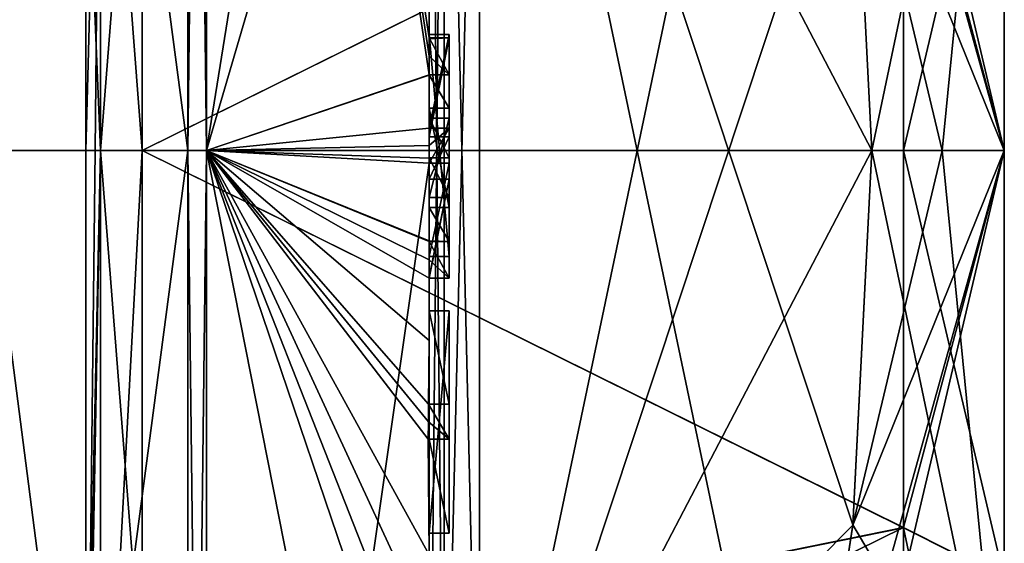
# Model space of a CAD drawing. Extents: x -23 to 700, y -2000 to 0.
# Tile 194 of 196: x 690.34 to 700.1, y -31.89 to -26.71. Entities that reach past the tile are written whole.
import ezdxf

# ---------------------------------------------------------------- set-up
doc = ezdxf.new("R2010")
doc.units = 0
doc.header["$LTSCALE"] = 65.149826
for name, color, linetype in [('1825', 7, 'CONTINUOUS'), ('1826', 7, 'CONTINUOUS'), ('1829', 7, 'CONTINUOUS'), ('1832', 7, 'CONTINUOUS'), ('1837', 7, 'CONTINUOUS'), ('1838', 7, 'CONTINUOUS'), ('1839', 7, 'CONTINUOUS'), ('1840', 7, 'CONTINUOUS'), ('1841', 7, 'CONTINUOUS'), ('1842', 7, 'CONTINUOUS'), ('1845', 7, 'CONTINUOUS'), ('1846', 7, 'CONTINUOUS'), ('1847', 7, 'CONTINUOUS'), ('1848', 7, 'CONTINUOUS'), ('1849', 7, 'CONTINUOUS'), ('1850', 7, 'CONTINUOUS'), ('1851', 7, 'CONTINUOUS'), ('1852', 7, 'CONTINUOUS'), ('1883', 7, 'CONTINUOUS'), ('1885', 7, 'CONTINUOUS'), ('1886', 7, 'CONTINUOUS'), ('1887', 7, 'CONTINUOUS'), ('1888', 7, 'CONTINUOUS'), ('1893', 7, 'CONTINUOUS'), ('1894', 7, 'CONTINUOUS'), ('1895', 7, 'CONTINUOUS'), ('1896', 7, 'CONTINUOUS'), ('1897', 7, 'CONTINUOUS'), ('1898', 7, 'CONTINUOUS'), ('1899', 7, 'CONTINUOUS'), ('1900', 7, 'CONTINUOUS'), ('1901', 7, 'CONTINUOUS'), ('1910', 7, 'CONTINUOUS'), ('1913', 7, 'CONTINUOUS'), ('1916', 7, 'CONTINUOUS'), ('1917', 7, 'CONTINUOUS'), ('1936', 7, 'CONTINUOUS'), ('1937', 7, 'CONTINUOUS'), ('1938', 7, 'CONTINUOUS'), ('1939', 7, 'CONTINUOUS'), ('1940', 7, 'CONTINUOUS'), ('1941', 7, 'CONTINUOUS'), ('1942', 7, 'CONTINUOUS'), ('1943', 7, 'CONTINUOUS'), ('1944', 7, 'CONTINUOUS'), ('1945', 7, 'CONTINUOUS'), ('1946', 7, 'CONTINUOUS'), ('1947', 7, 'CONTINUOUS'), ('1948', 7, 'CONTINUOUS'), ('1949', 7, 'CONTINUOUS'), ('1950', 7, 'CONTINUOUS'), ('2014', 7, 'CONTINUOUS')]:
    doc.layers.add(name, color=color, linetype=linetype)

msp = doc.modelspace()

# ---------------------------------------------------------------- linework, layer by layer
at = {"layer": '1825', "linetype": 'CONTINUOUS'}
for points in [[(700.1, -23.7629, 25.6893), (700.1, -27.9993, 24.5501), (700.1, -17.1745, 26.7506), (700.1, -23.7629, 25.6893)], [(700.1, -17.1745, 26.7506), (700.1, -27.9993, 24.5501), (700.1, -34.2494, 22.1745), (700.1, -17.1745, 26.7506)], [(700.1, -21.7506, 22.1745), (700.1, -17.1745, 26.7506), (700.1, -34.2494, 22.1745), (700.1, -21.7506, 22.1745)], [(700.1, -28.0007, 41.4499), (700.1, -23.764, 40.3114), (700.1, -21.7506, 43.8255), (700.1, -28.0007, 41.4499)], [(700.1, -28.0007, 41.4499), (700.1, -21.7506, 43.8255), (700.1, -38.8255, 39.2494), (700.1, -28.0007, 41.4499)], [(700.1, -21.7506, 43.8255), (700.1, -28, 45.5), (700.1, -34.2494, 43.8255), (700.1, -21.7506, 43.8255)], [(700.1, -38.8255, 39.2494), (700.1, -21.7506, 43.8255), (700.1, -34.2494, 43.8255), (700.1, -38.8255, 39.2494)], [(700.1, -28, 20.5), (700.1, -21.7506, 22.1745), (700.1, -34.2494, 22.1745), (700.1, -28, 20.5)], [(700.1, -27.9993, 24.5501), (700.1, -32.236, 25.6886), (700.1, -34.2494, 22.1745), (700.1, -27.9993, 24.5501)], [(700.1, -32.2371, 40.3107), (700.1, -28.0007, 41.4499), (700.1, -38.8255, 39.2494), (700.1, -32.2371, 40.3107)]]:
    msp.add_3dface(points, dxfattribs=at)
at = {"layer": '1826', "linetype": 'CONTINUOUS'}
for points in [[(694.9, -20.5597, 48.95), (694.9, -35.4403, 48.95), (698.0232, -20.5597, 48.95), (694.9, -20.5597, 48.95)], [(698.0232, -20.5597, 48.95), (694.9, -35.4403, 48.95), (698.5978, -24.2917, 48.95), (698.0232, -20.5597, 48.95)], [(698.5978, -24.2917, 48.95), (694.9, -35.4403, 48.95), (698.7857, -28, 48.95), (698.5978, -24.2917, 48.95)], [(698.7857, -28, 48.95), (694.9, -35.4403, 48.95), (698.5976, -31.7097, 48.95), (698.7857, -28, 48.95)], [(698.5976, -31.7097, 48.95), (694.9, -35.4403, 48.95), (698.0232, -35.4403, 48.95), (698.5976, -31.7097, 48.95)]]:
    msp.add_3dface(points, dxfattribs=at)
at = {"layer": '1829', "linetype": 'CONTINUOUS'}
for points in [[(694.9, -35.4403, 17.05), (694.9, -20.5597, 17.05), (698.0232, -35.4403, 17.05), (694.9, -35.4403, 17.05)], [(698.0232, -35.4403, 17.05), (694.9, -20.5597, 17.05), (698.5978, -31.7083, 17.05), (698.0232, -35.4403, 17.05)], [(698.5978, -31.7083, 17.05), (694.9, -20.5597, 17.05), (698.7857, -28, 17.05), (698.5978, -31.7083, 17.05)], [(698.7857, -28, 17.05), (694.9, -20.5597, 17.05), (698.5976, -24.2903, 17.05), (698.7857, -28, 17.05)]]:
    msp.add_3dface(points, dxfattribs=at)
at = {"layer": '1832', "linetype": 'CONTINUOUS'}
for points in [[(694.4, -35.5503, 16.55), (694.4, -21.7364, 16.5), (694.4, -20.4497, 16.55), (694.4, -35.5503, 16.55)], [(694.4, -26.85, 49.5), (694.4, -29.0506, 49.5), (694.4, -20.4497, 49.45), (694.4, -26.85, 49.5)], [(694.4, -20.4497, 49.45), (694.4, -29.0506, 49.5), (694.4, -35.5503, 49.45), (694.4, -20.4497, 49.45)], [(694.4, -26.85, 49.7828), (694.4, -26.85, 49.5), (694.4, -20.4497, 49.45), (694.4, -26.85, 49.7828)], [(694.4, -20.4802, 50.9917), (694.4, -26.85, 49.7828), (694.4, -20.4497, 49.45), (694.4, -20.4802, 50.9917)], [(694.4, -27.7791, 52.4994), (694.4, -26.85, 49.7828), (694.4, -20.4802, 50.9917), (694.4, -27.7791, 52.4994)], [(694.4, -22.1297, 16.5), (694.4, -21.7364, 16.5), (694.4, -35.5503, 16.55), (694.4, -22.1297, 16.5)], [(694.4, -23.5648, 16.5), (694.4, -22.1297, 16.5), (694.4, -35.5503, 16.55), (694.4, -23.5648, 16.5)], [(694.4, -23.9582, 16.5), (694.4, -23.5648, 16.5), (694.4, -35.5503, 16.55), (694.4, -23.9582, 16.5)], [(694.4, -25.8781, 16.5), (694.4, -23.9582, 16.5), (694.4, -35.5503, 16.55), (694.4, -25.8781, 16.5)], [(694.4, -26.2268, 16.5), (694.4, -25.8781, 16.5), (694.4, -35.5503, 16.55), (694.4, -26.2268, 16.5)], [(694.4, -26.2268, 13.5808), (694.4, -26.2268, 16.5), (694.4, -27.8639, 16.5), (694.4, -26.2268, 13.5808)], [(694.4, -27.8639, 16.5), (694.4, -26.2268, 16.5), (694.4, -35.5503, 16.55), (694.4, -27.8639, 16.5)], [(694.4, -26.5602, 13.5532), (694.4, -26.2268, 13.5808), (694.4, -27.8639, 16.5), (694.4, -26.5602, 13.5532)], [(694.4, -26.894, 13.5314), (694.4, -26.5602, 13.5532), (694.4, -27.8639, 16.5), (694.4, -26.894, 13.5314)], [(694.4, -27.7791, 49.7828), (694.4, -26.85, 49.7828), (694.4, -27.7791, 52.4994), (694.4, -27.7791, 49.7828)], [(694.4, -27.254, 13.5143), (694.4, -27.5811, 14.5503), (694.4, -28.0747, 13.5001), (694.4, -27.254, 13.5143)], [(694.4, -27.5811, 14.5503), (694.4, -28.5656, 14.5503), (694.4, -28.0747, 13.5001), (694.4, -27.5811, 14.5503)], [(694.4, -28.4656, 14.8544), (694.4, -27.6811, 14.8544), (694.4, -28.0744, 16.096), (694.4, -28.4656, 14.8544)], [(694.4, -28.2828, 16.5), (694.4, -27.8639, 16.5), (694.4, -35.5503, 16.55), (694.4, -28.2828, 16.5)], [(694.4, -28.5656, 14.5503), (694.4, -28.8949, 13.5205), (694.4, -28.0747, 13.5001), (694.4, -28.5656, 14.5503)], [(694.4, -28.1257, 52.4998), (694.4, -35.6608, 50.9321), (694.4, -28.1257, 49.7828), (694.4, -28.1257, 52.4998)], [(694.4, -28.1257, 49.7828), (694.4, -35.6608, 50.9321), (694.4, -29.0506, 49.7828), (694.4, -28.1257, 49.7828)], [(694.4, -29.2498, 13.5401), (694.4, -28.2828, 16.5), (694.4, -29.5882, 16.5), (694.4, -29.2498, 13.5401)], [(694.4, -29.5882, 16.5), (694.4, -28.2828, 16.5), (694.4, -35.5503, 16.55), (694.4, -29.5882, 16.5)], [(694.4, -29.0506, 49.7828), (694.4, -35.6608, 50.9321), (694.4, -29.0506, 49.5), (694.4, -29.0506, 49.7828)], [(694.4, -29.0506, 49.5), (694.4, -35.6608, 50.9321), (694.4, -35.5503, 49.45), (694.4, -29.0506, 49.5)], [(694.4, -29.8827, 13.5911), (694.4, -29.2498, 13.5401), (694.4, -29.5882, 16.2172), (694.4, -29.8827, 13.5911)], [(694.4, -29.5882, 16.2172), (694.4, -29.2498, 13.5401), (694.4, -29.5882, 16.5), (694.4, -29.5882, 16.2172)], [(694.4, -30.5131, 16.2172), (694.4, -29.8827, 13.5911), (694.4, -29.5882, 16.2172), (694.4, -30.5131, 16.2172)], [(694.4, -31.7888, 16.5), (694.4, -29.5882, 16.5), (694.4, -35.5503, 16.55), (694.4, -31.7888, 16.5)], [(694.4, -30.5131, 13.6626), (694.4, -29.8827, 13.5911), (694.4, -30.5131, 16.2172), (694.4, -30.5131, 13.6626)], [(694.4, -30.8597, 16.2172), (694.4, -31.7888, 16.2172), (694.4, -30.8597, 13.7108), (694.4, -30.8597, 16.2172)], [(694.4, -30.8597, 13.7108), (694.4, -31.7888, 16.2172), (694.4, -32.0042, 13.9156), (694.4, -30.8597, 13.7108)], [(694.4, -31.7888, 16.2172), (694.4, -31.7888, 16.5), (694.4, -32.6371, 16.5), (694.4, -31.7888, 16.2172)], [(694.4, -32.6371, 16.5), (694.4, -31.7888, 16.5), (694.4, -35.5503, 16.55), (694.4, -32.6371, 16.5)], [(694.4, -32.0042, 13.9156), (694.4, -31.7888, 16.2172), (694.4, -32.6371, 16.5), (694.4, -32.0042, 13.9156)]]:
    msp.add_3dface(points, dxfattribs=at)
at = {"layer": '1837', "linetype": 'CONTINUOUS'}
for points in [[(692.1949, -28, 54.9825), (694.4, -14.2777, 46.8546), (692.1949, -12.456, 48.544), (692.1949, -28, 54.9825)], [(694.4, -20.4802, 50.9917), (694.4, -14.2777, 46.8546), (692.1949, -28, 54.9825), (694.4, -20.4802, 50.9917)], [(694.4, -27.7791, 52.4994), (694.4, -20.4802, 50.9917), (692.1949, -28, 54.9825), (694.4, -27.7791, 52.4994)], [(694.4, -27.9524, 52.5), (694.4, -27.7791, 52.4994), (692.1949, -28, 54.9825), (694.4, -27.9524, 52.5)], [(694.4, -28.1257, 52.4998), (694.4, -27.9524, 52.5), (692.1949, -28, 54.9825), (694.4, -28.1257, 52.4998)], [(692.1949, -43.544, 48.544), (694.4, -28.1257, 52.4998), (692.1949, -28, 54.9825), (692.1949, -43.544, 48.544)], [(694.4, -35.6608, 50.9321), (694.4, -28.1257, 52.4998), (692.1949, -43.544, 48.544), (694.4, -35.6608, 50.9321)]]:
    msp.add_3dface(points, dxfattribs=at)
at = {"layer": '1838', "linetype": 'CONTINUOUS'}
for points in [[(692.1949, -12.456, 17.456), (694.4, -26.5602, 13.5532), (694.3998, -26.8838, 13.5), (692.1949, -12.456, 17.456)], [(692.1949, -28, 11.0175), (692.1949, -12.456, 17.456), (694.4, -27.2495, 13.5), (692.1949, -28, 11.0175)], [(694.4, -27.2495, 13.5), (692.1949, -12.456, 17.456), (694.3999, -27.0666, 13.5), (694.4, -27.2495, 13.5)], [(694.3999, -27.0666, 13.5), (692.1949, -12.456, 17.456), (694.3998, -26.8838, 13.5), (694.3999, -27.0666, 13.5)], [(694.3998, -26.8838, 13.5), (694.4, -26.5602, 13.5532), (694.3999, -26.8889, 13.5157), (694.3998, -26.8838, 13.5)], [(694.4, -26.5602, 13.5532), (694.4, -26.894, 13.5314), (694.3999, -26.8889, 13.5157), (694.4, -26.5602, 13.5532)], [(694.4, -27.254, 13.5143), (692.1949, -28, 11.0175), (694.4, -27.2495, 13.5), (694.4, -27.254, 13.5143)], [(694.4, -27.254, 13.5143), (694.4, -28.0747, 13.5001), (692.1949, -28, 11.0175), (694.4, -27.254, 13.5143)], [(694.4, -28.0747, 13.5001), (694.4, -28.8949, 13.5205), (692.1949, -28, 11.0175), (694.4, -28.0747, 13.5001)], [(692.1949, -28, 11.0175), (694.4, -28.8949, 13.5205), (694.4, -28.8982, 13.5103), (692.1949, -28, 11.0175)], [(692.1949, -28, 11.0175), (694.4, -29.8827, 13.5911), (694.3948, -30.5131, 13.5), (692.1949, -28, 11.0175)], [(694.4, -29.8827, 13.5911), (692.1949, -28, 11.0175), (694.3997, -29.2629, 13.5), (694.4, -29.8827, 13.5911)], [(692.1949, -28, 11.0175), (694.4, -32.0042, 13.9156), (694.3401, -32.6371, 13.5), (692.1949, -28, 11.0175)], [(694.4, -32.0042, 13.9156), (692.1949, -28, 11.0175), (694.3913, -30.8597, 13.5), (694.4, -32.0042, 13.9156)], [(692.1949, -28, 11.0175), (694.4, -39.1573, 17.0074), (692.1949, -43.544, 17.456), (692.1949, -28, 11.0175)], [(694.4, -39.1573, 17.0074), (692.1949, -28, 11.0175), (694.2315, -34, 13.5), (694.4, -39.1573, 17.0074)], [(694.2315, -34, 13.5), (692.1949, -28, 11.0175), (694.2952, -33.3336, 13.5), (694.2315, -34, 13.5)], [(694.2952, -33.3336, 13.5), (692.1949, -28, 11.0175), (694.3401, -32.6371, 13.5), (694.2952, -33.3336, 13.5)], [(694.3913, -30.8597, 13.5), (692.1949, -28, 11.0175), (694.3932, -30.6867, 13.5), (694.3913, -30.8597, 13.5)], [(694.3932, -30.6867, 13.5), (692.1949, -28, 11.0175), (694.3948, -30.5131, 13.5), (694.3932, -30.6867, 13.5)], [(694.3997, -29.2629, 13.5), (692.1949, -28, 11.0175), (694.3998, -29.0822, 13.5), (694.3997, -29.2629, 13.5)], [(694.3998, -29.0822, 13.5), (692.1949, -28, 11.0175), (694.3999, -28.9015, 13.5), (694.3998, -29.0822, 13.5)], [(694.3999, -28.9015, 13.5), (692.1949, -28, 11.0175), (694.4, -28.8982, 13.5103), (694.3999, -28.9015, 13.5)], [(694.3999, -29.2564, 13.52), (694.4, -29.8827, 13.5911), (694.3997, -29.2629, 13.5), (694.3999, -29.2564, 13.52)], [(694.4, -29.2498, 13.5401), (694.4, -29.8827, 13.5911), (694.3999, -29.2564, 13.52), (694.4, -29.2498, 13.5401)], [(694.3948, -30.5131, 13.5), (694.4, -29.8827, 13.5911), (694.3987, -30.5131, 13.5813), (694.3948, -30.5131, 13.5)], [(694.4, -29.8827, 13.5911), (694.4, -30.5131, 13.6626), (694.3987, -30.5131, 13.5813), (694.4, -29.8827, 13.5911)], [(694.4, -30.8597, 13.7108), (694.4, -32.0042, 13.9156), (694.3913, -30.8597, 13.5), (694.4, -30.8597, 13.7108)], [(694.3978, -30.8597, 13.6053), (694.4, -30.8597, 13.7108), (694.3913, -30.8597, 13.5), (694.3978, -30.8597, 13.6053)]]:
    msp.add_3dface(points, dxfattribs=at)
at = {"layer": '1839', "linetype": 'CONTINUOUS'}
for points in [[(692.0094, -28, 11.0302), (690, -12.8374, 17.8363), (692.0094, -12.465, 17.465), (692.0094, -28, 11.0302)], [(690, -28, 11.5562), (690, -12.8374, 17.8363), (692.0094, -28, 11.0302), (690, -28, 11.5562)], [(690, -43.1626, 17.8363), (690, -28, 11.5562), (692.0094, -43.535, 17.465), (690, -43.1626, 17.8363)], [(692.0094, -43.535, 17.465), (690, -28, 11.5562), (692.0094, -28, 11.0302), (692.0094, -43.535, 17.465)]]:
    msp.add_3dface(points, dxfattribs=at)
at = {"layer": '1840', "linetype": 'CONTINUOUS'}
for points in [[(690, -12.8374, 48.1637), (690, -28, 54.4438), (692.0094, -12.465, 48.535), (690, -12.8374, 48.1637)], [(692.0094, -12.465, 48.535), (690, -28, 54.4438), (692.0094, -28, 54.9698), (692.0094, -12.465, 48.535)], [(690, -28, 54.4438), (690, -43.1626, 48.1637), (692.0094, -28, 54.9698), (690, -28, 54.4438)], [(692.0094, -28, 54.9698), (690, -43.1626, 48.1637), (692.0094, -43.535, 48.535), (692.0094, -28, 54.9698)]]:
    msp.add_3dface(points, dxfattribs=at)
at = {"layer": '1841', "linetype": 'CONTINUOUS'}
for points in [[(691.5562, -22.7321, 38.2679), (691.5562, -28, 40.45), (691.1443, -22.5977, 42.3571), (691.5562, -22.7321, 38.2679)], [(691.5562, -28, 40.45), (691.1443, -28, 43.8047), (691.1443, -22.5977, 42.3571), (691.5562, -28, 40.45)], [(691.1443, -28, 22.1953), (691.5562, -22.7321, 27.7321), (691.1443, -22.5977, 23.6429), (691.1443, -28, 22.1953)], [(691.5562, -28, 25.55), (691.5562, -22.7321, 27.7321), (691.1443, -28, 22.1953), (691.5562, -28, 25.55)]]:
    msp.add_3dface(points, dxfattribs=at)
at = {"layer": '1842', "linetype": 'CONTINUOUS'}
for points in [[(691.5562, -28, 40.45), (691.5562, -33.2679, 38.2679), (691.1443, -28, 43.8047), (691.5562, -28, 40.45)], [(691.1443, -28, 43.8047), (691.5562, -33.2679, 38.2679), (691.1443, -35.64, 40.6401), (691.1443, -28, 43.8047)], [(691.5562, -33.2679, 27.7321), (691.5562, -28, 25.55), (691.1443, -35.64, 25.3599), (691.5562, -33.2679, 27.7321)], [(691.5562, -28, 25.55), (691.1443, -28, 22.1953), (691.1443, -35.64, 25.3599), (691.5562, -28, 25.55)]]:
    msp.add_3dface(points, dxfattribs=at)
at = {"layer": '1845', "linetype": 'CONTINUOUS'}
for points in [[(692.1949, -28, 54.9825), (692.1949, -12.456, 48.544), (692.0094, -28, 54.9698), (692.1949, -28, 54.9825)], [(692.1949, -12.456, 48.544), (692.0094, -12.465, 48.535), (692.0094, -28, 54.9698), (692.1949, -12.456, 48.544)], [(692.1949, -43.544, 48.544), (692.1949, -28, 54.9825), (692.0094, -43.535, 48.535), (692.1949, -43.544, 48.544)], [(692.1949, -28, 54.9825), (692.0094, -28, 54.9698), (692.0094, -43.535, 48.535), (692.1949, -28, 54.9825)]]:
    msp.add_3dface(points, dxfattribs=at)
at = {"layer": '1846', "linetype": 'CONTINUOUS'}
for points in [[(692.1949, -12.456, 17.456), (692.1949, -28, 11.0175), (692.0094, -12.465, 17.465), (692.1949, -12.456, 17.456)], [(692.1949, -28, 11.0175), (692.0094, -28, 11.0302), (692.0094, -12.465, 17.465), (692.1949, -28, 11.0175)], [(692.1949, -28, 11.0175), (692.1949, -43.544, 17.456), (692.0094, -28, 11.0302), (692.1949, -28, 11.0175)], [(692.1949, -43.544, 17.456), (692.0094, -43.535, 17.465), (692.0094, -28, 11.0302), (692.1949, -43.544, 17.456)]]:
    msp.add_3dface(points, dxfattribs=at)
at = {"layer": '1847', "linetype": 'CONTINUOUS'}
for points in [[(700.1, -34.2494, 43.8255), (700.1, -28, 45.5), (698.0232, -36.8, 48.242), (700.1, -34.2494, 43.8255)], [(700.1, -28, 45.5), (698.5976, -31.7097, 48.95), (698.0232, -35.4403, 48.95), (700.1, -28, 45.5)], [(700.1, -28, 45.5), (698.0232, -35.4403, 48.95), (698.0232, -36.8, 48.242), (700.1, -28, 45.5)], [(698.5976, -31.7097, 48.95), (700.1, -28, 45.5), (699.4827, -28, 47.2402), (698.5976, -31.7097, 48.95)], [(698.7857, -28, 48.95), (698.5976, -31.7097, 48.95), (699.4827, -28, 47.2402), (698.7857, -28, 48.95)], [(700.1, -34.2494, 22.1745), (698.5978, -31.7083, 17.05), (698.7857, -28, 17.05), (700.1, -34.2494, 22.1745)], [(700.1, -34.2494, 22.1745), (698.7857, -28, 17.05), (699.4827, -28, 18.7598), (700.1, -34.2494, 22.1745)], [(700.1, -28, 20.5), (700.1, -34.2494, 22.1745), (699.4827, -28, 18.7598), (700.1, -28, 20.5)], [(700.1, -34.2494, 22.1745), (698.0232, -35.4403, 17.05), (698.5978, -31.7083, 17.05), (700.1, -34.2494, 22.1745)]]:
    msp.add_3dface(points, dxfattribs=at)
at = {"layer": '1848', "linetype": 'CONTINUOUS'}
for points in [[(700.1, -21.7506, 22.1745), (700.1, -28, 20.5), (698.0232, -19.2, 17.758), (700.1, -21.7506, 22.1745)], [(700.1, -28, 20.5), (698.0232, -20.5597, 17.05), (698.0232, -19.2, 17.758), (700.1, -28, 20.5)], [(700.1, -28, 20.5), (698.5976, -24.2903, 17.05), (698.0232, -20.5597, 17.05), (700.1, -28, 20.5)], [(700.1, -21.7506, 43.8255), (698.5978, -24.2917, 48.95), (698.7857, -28, 48.95), (700.1, -21.7506, 43.8255)], [(700.1, -21.7506, 43.8255), (698.7857, -28, 48.95), (699.4827, -28, 47.2402), (700.1, -21.7506, 43.8255)], [(700.1, -28, 45.5), (700.1, -21.7506, 43.8255), (699.4827, -28, 47.2402), (700.1, -28, 45.5)], [(698.5976, -24.2903, 17.05), (700.1, -28, 20.5), (699.4827, -28, 18.7598), (698.5976, -24.2903, 17.05)], [(698.7857, -28, 17.05), (698.5976, -24.2903, 17.05), (699.4827, -28, 18.7598), (698.7857, -28, 17.05)]]:
    msp.add_3dface(points, dxfattribs=at)
at = {"layer": '1849', "linetype": 'CONTINUOUS'}
for points in [[(699.1, -24.2663, 39.4468), (691.5562, -28, 40.45), (691.5562, -22.7321, 38.2679), (699.1, -24.2663, 39.4468)], [(699.1, -28.0008, 40.45), (691.5562, -28, 40.45), (699.1, -24.2663, 39.4468), (699.1, -28.0008, 40.45)], [(691.5562, -33.2679, 38.2679), (691.5562, -28, 40.45), (699.1, -31.7352, 39.446), (691.5562, -33.2679, 38.2679)], [(699.1, -31.7352, 39.446), (691.5562, -28, 40.45), (699.1, -28.0008, 40.45), (699.1, -31.7352, 39.446)], [(699.1, -35.45, 33), (691.5562, -33.2679, 38.2679), (699.1, -31.7352, 39.446), (699.1, -35.45, 33)]]:
    msp.add_3dface(points, dxfattribs=at)
at = {"layer": '1850', "linetype": 'CONTINUOUS'}
for points in [[(691.5562, -28, 25.55), (699.1, -24.2648, 26.554), (691.5562, -22.7321, 27.7321), (691.5562, -28, 25.55)], [(699.1, -27.9992, 25.55), (699.1, -24.2648, 26.554), (691.5562, -28, 25.55), (699.1, -27.9992, 25.55)], [(699.1, -31.7337, 26.5532), (699.1, -27.9992, 25.55), (691.5562, -28, 25.55), (699.1, -31.7337, 26.5532)], [(691.5562, -33.2679, 27.7321), (699.1, -31.7337, 26.5532), (691.5562, -28, 25.55), (691.5562, -33.2679, 27.7321)], [(691.5562, -35.45, 33), (699.1, -35.45, 33), (699.1, -31.7337, 26.5532), (691.5562, -35.45, 33)], [(691.5562, -35.45, 33), (699.1, -31.7337, 26.5532), (691.5562, -33.2679, 27.7321), (691.5562, -35.45, 33)]]:
    msp.add_3dface(points, dxfattribs=at)
at = {"layer": '1851', "linetype": 'CONTINUOUS'}
for points in [[(700.1, -23.764, 40.3114), (700.1, -28.0007, 41.4499), (699.1, -24.2663, 39.4468), (700.1, -23.764, 40.3114)], [(700.1, -28.0007, 41.4499), (699.1, -28.0008, 40.45), (699.1, -24.2663, 39.4468), (700.1, -28.0007, 41.4499)], [(700.1, -28.0007, 41.4499), (700.1, -32.2371, 40.3107), (699.1, -28.0008, 40.45), (700.1, -28.0007, 41.4499)], [(700.1, -32.2371, 40.3107), (699.1, -31.7352, 39.446), (699.1, -28.0008, 40.45), (700.1, -32.2371, 40.3107)], [(700.1, -32.2371, 40.3107), (700.1, -36.45, 33), (699.1, -31.7352, 39.446), (700.1, -32.2371, 40.3107)], [(700.1, -36.45, 33), (699.1, -35.45, 33), (699.1, -31.7352, 39.446), (700.1, -36.45, 33)]]:
    msp.add_3dface(points, dxfattribs=at)
at = {"layer": '1852', "linetype": 'CONTINUOUS'}
for points in [[(700.1, -27.9993, 24.5501), (700.1, -23.7629, 25.6893), (699.1, -27.9992, 25.55), (700.1, -27.9993, 24.5501)], [(700.1, -23.7629, 25.6893), (699.1, -24.2648, 26.554), (699.1, -27.9992, 25.55), (700.1, -23.7629, 25.6893)], [(700.1, -27.9993, 24.5501), (699.1, -27.9992, 25.55), (699.1, -31.7337, 26.5532), (700.1, -27.9993, 24.5501)], [(700.1, -32.236, 25.6886), (700.1, -27.9993, 24.5501), (699.1, -31.7337, 26.5532), (700.1, -32.236, 25.6886)], [(699.1, -35.45, 33), (700.1, -32.236, 25.6886), (699.1, -31.7337, 26.5532), (699.1, -35.45, 33)]]:
    msp.add_3dface(points, dxfattribs=at)
at = {"layer": '1883', "linetype": 'CONTINUOUS'}
for points in [[(694.6, -26.8838, 13.5), (694.6, -27.8639, 16.5), (694.6, -27.2495, 13.5), (694.6, -26.8838, 13.5)], [(694.6, -27.2495, 13.5), (694.6, -27.8639, 16.5), (694.6, -27.5811, 14.5503), (694.6, -27.2495, 13.5)], [(694.6, -27.5811, 14.5503), (694.6, -27.8639, 16.5), (694.6, -27.6811, 14.8544), (694.6, -27.5811, 14.5503)], [(694.6, -28.5656, 14.5503), (694.6, -27.5811, 14.5503), (694.6, -28.4656, 14.8544), (694.6, -28.5656, 14.5503)], [(694.6, -28.4656, 14.8544), (694.6, -27.5811, 14.5503), (694.6, -27.6811, 14.8544), (694.6, -28.4656, 14.8544)], [(694.6, -27.6811, 14.8544), (694.6, -27.8639, 16.5), (694.6, -28.0744, 16.096), (694.6, -27.6811, 14.8544)], [(694.6, -27.8639, 16.5), (694.6, -28.2828, 16.5), (694.6, -28.0744, 16.096), (694.6, -27.8639, 16.5)], [(694.6, -28.2828, 16.5), (694.6, -28.4656, 14.8544), (694.6, -28.0744, 16.096), (694.6, -28.2828, 16.5)], [(694.6, -28.2828, 16.5), (694.6, -29.2629, 13.5), (694.6, -28.4656, 14.8544), (694.6, -28.2828, 16.5)], [(694.6, -29.2629, 13.5), (694.6, -28.5656, 14.5503), (694.6, -28.4656, 14.8544), (694.6, -29.2629, 13.5)], [(694.6, -28.9015, 13.5), (694.6, -28.5656, 14.5503), (694.6, -29.2629, 13.5), (694.6, -28.9015, 13.5)], [(694.6, -29.5882, 16.2172), (694.6, -29.5882, 16.5), (694.6, -31.7888, 16.5), (694.6, -29.5882, 16.2172)], [(694.6, -30.5131, 16.2172), (694.6, -29.5882, 16.2172), (694.6, -31.7888, 16.5), (694.6, -30.5131, 16.2172)], [(694.6, -30.5131, 13.5), (694.6, -30.5131, 16.2172), (694.6, -30.8597, 16.2172), (694.6, -30.5131, 13.5)], [(694.6, -30.8597, 16.2172), (694.6, -30.5131, 16.2172), (694.6, -31.7888, 16.5), (694.6, -30.8597, 16.2172)], [(694.6, -30.8597, 13.5), (694.6, -30.5131, 13.5), (694.6, -30.8597, 16.2172), (694.6, -30.8597, 13.5)], [(694.6, -31.7888, 16.2172), (694.6, -30.8597, 16.2172), (694.6, -31.7888, 16.5), (694.6, -31.7888, 16.2172)]]:
    msp.add_3dface(points, dxfattribs=at)
at = {"layer": '1885', "linetype": 'CONTINUOUS'}
for points in [[(694.4, -29.5882, 16.2172), (694.4, -29.5882, 16.5), (694.6, -29.5882, 16.2172), (694.4, -29.5882, 16.2172)], [(694.4, -29.5882, 16.5), (694.6, -29.5882, 16.5), (694.6, -29.5882, 16.2172), (694.4, -29.5882, 16.5)]]:
    msp.add_3dface(points, dxfattribs=at)
at = {"layer": '1886', "linetype": 'CONTINUOUS'}
for points in [[(694.4, -27.8639, 16.5), (694.4, -28.2828, 16.5), (694.6, -27.8639, 16.5), (694.4, -27.8639, 16.5)], [(694.6, -27.8639, 16.5), (694.4, -28.2828, 16.5), (694.6, -28.2828, 16.5), (694.6, -27.8639, 16.5)]]:
    msp.add_3dface(points, dxfattribs=at)
at = {"layer": '1887', "linetype": 'CONTINUOUS'}
for points in [[(694.3998, -26.8838, 13.5), (694.3999, -26.8889, 13.5157), (694.6, -26.8838, 13.5), (694.3998, -26.8838, 13.5)], [(694.3999, -26.8889, 13.5157), (694.4, -26.894, 13.5314), (694.6, -26.8838, 13.5), (694.3999, -26.8889, 13.5157)], [(694.4, -26.894, 13.5314), (694.4, -27.8639, 16.5), (694.6, -26.8838, 13.5), (694.4, -26.894, 13.5314)], [(694.4, -27.8639, 16.5), (694.6, -27.8639, 16.5), (694.6, -26.8838, 13.5), (694.4, -27.8639, 16.5)]]:
    msp.add_3dface(points, dxfattribs=at)
at = {"layer": '1888', "linetype": 'CONTINUOUS'}
for points in [[(694.4, -27.6811, 14.8544), (694.4, -28.4656, 14.8544), (694.6, -27.6811, 14.8544), (694.4, -27.6811, 14.8544)], [(694.4, -28.4656, 14.8544), (694.6, -28.4656, 14.8544), (694.6, -27.6811, 14.8544), (694.4, -28.4656, 14.8544)]]:
    msp.add_3dface(points, dxfattribs=at)
at = {"layer": '1893', "linetype": 'CONTINUOUS'}
for points in [[(694.6, -27.7791, 49.7828), (694.6, -29.0506, 49.5), (694.6, -26.85, 49.7828), (694.6, -27.7791, 49.7828)], [(694.6, -26.85, 49.7828), (694.6, -29.0506, 49.5), (694.6, -26.85, 49.5), (694.6, -26.85, 49.7828)], [(694.6, -28.1257, 49.7828), (694.6, -29.0506, 49.5), (694.6, -27.7791, 49.7828), (694.6, -28.1257, 49.7828)], [(694.6, -28.1257, 52.5), (694.6, -28.1257, 49.7828), (694.6, -27.7791, 52.5), (694.6, -28.1257, 52.5)], [(694.6, -27.7791, 52.5), (694.6, -28.1257, 49.7828), (694.6, -27.7791, 49.7828), (694.6, -27.7791, 52.5)], [(694.6, -29.0506, 49.7828), (694.6, -29.0506, 49.5), (694.6, -28.1257, 49.7828), (694.6, -29.0506, 49.7828)]]:
    msp.add_3dface(points, dxfattribs=at)
at = {"layer": '1894', "linetype": 'CONTINUOUS'}
for points in [[(694.4, -28.1257, 49.7828), (694.4, -29.0506, 49.7828), (694.6, -28.1257, 49.7828), (694.4, -28.1257, 49.7828)], [(694.4, -29.0506, 49.7828), (694.6, -29.0506, 49.7828), (694.6, -28.1257, 49.7828), (694.4, -29.0506, 49.7828)]]:
    msp.add_3dface(points, dxfattribs=at)
at = {"layer": '1895', "linetype": 'CONTINUOUS'}
for points in [[(694.4, -28.1257, 52.4998), (694.4, -28.1257, 49.7828), (694.6, -28.1257, 52.5), (694.4, -28.1257, 52.4998)], [(694.4, -28.1257, 49.7828), (694.6, -28.1257, 49.7828), (694.6, -28.1257, 52.5), (694.4, -28.1257, 49.7828)]]:
    msp.add_3dface(points, dxfattribs=at)
at = {"layer": '1896', "linetype": 'CONTINUOUS'}
for points in [[(694.4, -27.9524, 52.5), (694.4, -28.1257, 52.4998), (694.6, -27.7791, 52.5), (694.4, -27.9524, 52.5)], [(694.4, -28.1257, 52.4998), (694.6, -28.1257, 52.5), (694.6, -27.7791, 52.5), (694.4, -28.1257, 52.4998)], [(694.4, -27.7791, 52.4994), (694.4, -27.9524, 52.5), (694.6, -27.7791, 52.5), (694.4, -27.7791, 52.4994)]]:
    msp.add_3dface(points, dxfattribs=at)
at = {"layer": '1897', "linetype": 'CONTINUOUS'}
for points in [[(694.4, -27.7791, 49.7828), (694.4, -27.7791, 52.4994), (694.6, -27.7791, 49.7828), (694.4, -27.7791, 49.7828)], [(694.4, -27.7791, 52.4994), (694.6, -27.7791, 52.5), (694.6, -27.7791, 49.7828), (694.4, -27.7791, 52.4994)]]:
    msp.add_3dface(points, dxfattribs=at)
at = {"layer": '1898', "linetype": 'CONTINUOUS'}
for points in [[(694.4, -26.85, 49.7828), (694.4, -27.7791, 49.7828), (694.6, -26.85, 49.7828), (694.4, -26.85, 49.7828)], [(694.4, -27.7791, 49.7828), (694.6, -27.7791, 49.7828), (694.6, -26.85, 49.7828), (694.4, -27.7791, 49.7828)]]:
    msp.add_3dface(points, dxfattribs=at)
at = {"layer": '1899', "linetype": 'CONTINUOUS'}
for points in [[(694.4, -26.85, 49.5), (694.4, -26.85, 49.7828), (694.6, -26.85, 49.5), (694.4, -26.85, 49.5)], [(694.4, -26.85, 49.7828), (694.6, -26.85, 49.7828), (694.6, -26.85, 49.5), (694.4, -26.85, 49.7828)]]:
    msp.add_3dface(points, dxfattribs=at)
at = {"layer": '1900', "linetype": 'CONTINUOUS'}
for points in [[(694.4, -29.0506, 49.5), (694.4, -26.85, 49.5), (694.6, -29.0506, 49.5), (694.4, -29.0506, 49.5)], [(694.6, -29.0506, 49.5), (694.4, -26.85, 49.5), (694.6, -26.85, 49.5), (694.6, -29.0506, 49.5)]]:
    msp.add_3dface(points, dxfattribs=at)
at = {"layer": '1901', "linetype": 'CONTINUOUS'}
for points in [[(694.4, -29.0506, 49.7828), (694.4, -29.0506, 49.5), (694.6, -29.0506, 49.7828), (694.4, -29.0506, 49.7828)], [(694.4, -29.0506, 49.5), (694.6, -29.0506, 49.5), (694.6, -29.0506, 49.7828), (694.4, -29.0506, 49.5)]]:
    msp.add_3dface(points, dxfattribs=at)
at = {"layer": '1910', "linetype": 'CONTINUOUS'}
for points in [[(694.4, -35.5503, 16.55), (694.4, -20.4497, 16.55), (694.549, -20.5279, 16.906), (694.4, -35.5503, 16.55)], [(694.4, -35.5503, 16.55), (694.549, -20.5279, 16.906), (694.549, -35.4721, 16.906), (694.4, -35.5503, 16.55)], [(694.549, -20.5279, 16.906), (694.9, -20.5597, 17.05), (694.549, -35.4721, 16.906), (694.549, -20.5279, 16.906)], [(694.9, -20.5597, 17.05), (694.9, -35.4403, 17.05), (694.549, -35.4721, 16.906), (694.9, -20.5597, 17.05)]]:
    msp.add_3dface(points, dxfattribs=at)
at = {"layer": '1913', "linetype": 'CONTINUOUS'}
for points in [[(694.4, -20.4497, 49.45), (694.4, -35.5503, 49.45), (694.549, -35.4721, 49.094), (694.4, -20.4497, 49.45)], [(694.4, -20.4497, 49.45), (694.549, -35.4721, 49.094), (694.549, -20.5279, 49.094), (694.4, -20.4497, 49.45)], [(694.9, -35.4403, 48.95), (694.9, -20.5597, 48.95), (694.549, -20.5279, 49.094), (694.9, -35.4403, 48.95)], [(694.549, -35.4721, 49.094), (694.9, -35.4403, 48.95), (694.549, -20.5279, 49.094), (694.549, -35.4721, 49.094)]]:
    msp.add_3dface(points, dxfattribs=at)
at = {"layer": '1916', "linetype": 'CONTINUOUS'}
for points in [[(691, -28, 21.6123), (691.1443, -22.5977, 23.6429), (691, -18.7868, 26.3072), (691, -28, 21.6123)], [(691.1443, -22.5977, 42.3571), (691.1443, -28, 43.8047), (691, -24.4807, 43.8301), (691.1443, -22.5977, 42.3571)], [(691.1443, -22.5977, 23.6429), (691, -28, 21.6123), (691.0897, -28, 21.8995), (691.1443, -22.5977, 23.6429)], [(691.1443, -28, 22.1953), (691.1443, -22.5977, 23.6429), (691.0897, -28, 21.8995), (691.1443, -28, 22.1953)], [(691, -24.4807, 43.8301), (691.1443, -28, 43.8047), (691, -34.6928, 42.2132), (691, -24.4807, 43.8301)], [(691.1443, -28, 43.8047), (691.1443, -35.64, 40.6401), (691, -34.6928, 42.2132), (691.1443, -28, 43.8047)]]:
    msp.add_3dface(points, dxfattribs=at)
at = {"layer": '1917', "linetype": 'CONTINUOUS'}
for points in [[(691.1443, -35.64, 25.3599), (691.1443, -28, 22.1953), (691, -36.0523, 24.9477), (691.1443, -35.64, 25.3599)], [(691, -36.0523, 24.9477), (691.1443, -28, 22.1953), (691.0897, -28, 21.8995), (691, -36.0523, 24.9477)], [(691, -28, 21.6123), (691, -36.0523, 24.9477), (691.0897, -28, 21.8995), (691, -28, 21.6123)]]:
    msp.add_3dface(points, dxfattribs=at)
at = {"layer": '1936', "linetype": 'CONTINUOUS'}
for points in [[(694.4, -29.5882, 16.5), (694.4, -31.7888, 16.5), (694.6, -29.5882, 16.5), (694.4, -29.5882, 16.5)], [(694.6, -29.5882, 16.5), (694.4, -31.7888, 16.5), (694.6, -31.7888, 16.5), (694.6, -29.5882, 16.5)]]:
    msp.add_3dface(points, dxfattribs=at)
at = {"layer": '1937', "linetype": 'CONTINUOUS'}
for points in [[(694.4, -31.7888, 16.5), (694.4, -31.7888, 16.2172), (694.6, -31.7888, 16.5), (694.4, -31.7888, 16.5)], [(694.4, -31.7888, 16.2172), (694.6, -31.7888, 16.2172), (694.6, -31.7888, 16.5), (694.4, -31.7888, 16.2172)]]:
    msp.add_3dface(points, dxfattribs=at)
at = {"layer": '1938', "linetype": 'CONTINUOUS'}
for points in [[(694.4, -31.7888, 16.2172), (694.4, -30.8597, 16.2172), (694.6, -31.7888, 16.2172), (694.4, -31.7888, 16.2172)], [(694.4, -30.8597, 16.2172), (694.6, -30.8597, 16.2172), (694.6, -31.7888, 16.2172), (694.4, -30.8597, 16.2172)]]:
    msp.add_3dface(points, dxfattribs=at)
at = {"layer": '1939', "linetype": 'CONTINUOUS'}
for points in [[(694.3978, -30.8597, 13.6053), (694.3913, -30.8597, 13.5), (694.6, -30.8597, 16.2172), (694.3978, -30.8597, 13.6053)], [(694.3913, -30.8597, 13.5), (694.6, -30.8597, 13.5), (694.6, -30.8597, 16.2172), (694.3913, -30.8597, 13.5)], [(694.4, -30.8597, 13.7108), (694.3978, -30.8597, 13.6053), (694.6, -30.8597, 16.2172), (694.4, -30.8597, 13.7108)], [(694.4, -30.8597, 16.2172), (694.4, -30.8597, 13.7108), (694.6, -30.8597, 16.2172), (694.4, -30.8597, 16.2172)]]:
    msp.add_3dface(points, dxfattribs=at)
at = {"layer": '1940', "linetype": 'CONTINUOUS'}
for points in [[(694.3932, -30.6867, 13.5), (694.3948, -30.5131, 13.5), (694.6, -30.8597, 13.5), (694.3932, -30.6867, 13.5)], [(694.3948, -30.5131, 13.5), (694.6, -30.5131, 13.5), (694.6, -30.8597, 13.5), (694.3948, -30.5131, 13.5)], [(694.3913, -30.8597, 13.5), (694.3932, -30.6867, 13.5), (694.6, -30.8597, 13.5), (694.3913, -30.8597, 13.5)]]:
    msp.add_3dface(points, dxfattribs=at)
at = {"layer": '1941', "linetype": 'CONTINUOUS'}
for points in [[(694.3948, -30.5131, 13.5), (694.3987, -30.5131, 13.5813), (694.6, -30.5131, 13.5), (694.3948, -30.5131, 13.5)], [(694.3987, -30.5131, 13.5813), (694.4, -30.5131, 13.6626), (694.6, -30.5131, 13.5), (694.3987, -30.5131, 13.5813)], [(694.4, -30.5131, 13.6626), (694.4, -30.5131, 16.2172), (694.6, -30.5131, 13.5), (694.4, -30.5131, 13.6626)], [(694.4, -30.5131, 16.2172), (694.6, -30.5131, 16.2172), (694.6, -30.5131, 13.5), (694.4, -30.5131, 16.2172)]]:
    msp.add_3dface(points, dxfattribs=at)
at = {"layer": '1942', "linetype": 'CONTINUOUS'}
for points in [[(694.4, -30.5131, 16.2172), (694.4, -29.5882, 16.2172), (694.6, -30.5131, 16.2172), (694.4, -30.5131, 16.2172)], [(694.4, -29.5882, 16.2172), (694.6, -29.5882, 16.2172), (694.6, -30.5131, 16.2172), (694.4, -29.5882, 16.2172)]]:
    msp.add_3dface(points, dxfattribs=at)
at = {"layer": '1943', "linetype": 'CONTINUOUS'}
for points in [[(694.3999, -29.2564, 13.52), (694.3997, -29.2629, 13.5), (694.6, -28.2828, 16.5), (694.3999, -29.2564, 13.52)], [(694.3997, -29.2629, 13.5), (694.6, -29.2629, 13.5), (694.6, -28.2828, 16.5), (694.3997, -29.2629, 13.5)], [(694.4, -29.2498, 13.5401), (694.3999, -29.2564, 13.52), (694.6, -28.2828, 16.5), (694.4, -29.2498, 13.5401)], [(694.4, -28.2828, 16.5), (694.4, -29.2498, 13.5401), (694.6, -28.2828, 16.5), (694.4, -28.2828, 16.5)]]:
    msp.add_3dface(points, dxfattribs=at)
at = {"layer": '1944', "linetype": 'CONTINUOUS'}
for points in [[(694.3998, -29.0822, 13.5), (694.3999, -28.9015, 13.5), (694.6, -29.2629, 13.5), (694.3998, -29.0822, 13.5)], [(694.3999, -28.9015, 13.5), (694.6, -28.9015, 13.5), (694.6, -29.2629, 13.5), (694.3999, -28.9015, 13.5)], [(694.3997, -29.2629, 13.5), (694.3998, -29.0822, 13.5), (694.6, -29.2629, 13.5), (694.3997, -29.2629, 13.5)]]:
    msp.add_3dface(points, dxfattribs=at)
at = {"layer": '1945', "linetype": 'CONTINUOUS'}
for points in [[(694.4, -28.8949, 13.5205), (694.4, -28.5656, 14.5503), (694.6, -28.9015, 13.5), (694.4, -28.8949, 13.5205)], [(694.4, -28.5656, 14.5503), (694.6, -28.5656, 14.5503), (694.6, -28.9015, 13.5), (694.4, -28.5656, 14.5503)], [(694.3999, -28.9015, 13.5), (694.4, -28.8982, 13.5103), (694.6, -28.9015, 13.5), (694.3999, -28.9015, 13.5)], [(694.4, -28.8982, 13.5103), (694.4, -28.8949, 13.5205), (694.6, -28.9015, 13.5), (694.4, -28.8982, 13.5103)]]:
    msp.add_3dface(points, dxfattribs=at)
at = {"layer": '1946', "linetype": 'CONTINUOUS'}
for points in [[(694.4, -28.5656, 14.5503), (694.4, -27.5811, 14.5503), (694.6, -28.5656, 14.5503), (694.4, -28.5656, 14.5503)], [(694.4, -27.5811, 14.5503), (694.6, -27.5811, 14.5503), (694.6, -28.5656, 14.5503), (694.4, -27.5811, 14.5503)]]:
    msp.add_3dface(points, dxfattribs=at)
at = {"layer": '1947', "linetype": 'CONTINUOUS'}
for points in [[(694.4, -27.254, 13.5143), (694.4, -27.2495, 13.5), (694.6, -27.5811, 14.5503), (694.4, -27.254, 13.5143)], [(694.4, -27.2495, 13.5), (694.6, -27.2495, 13.5), (694.6, -27.5811, 14.5503), (694.4, -27.2495, 13.5)], [(694.4, -27.5811, 14.5503), (694.4, -27.254, 13.5143), (694.6, -27.5811, 14.5503), (694.4, -27.5811, 14.5503)]]:
    msp.add_3dface(points, dxfattribs=at)
at = {"layer": '1948', "linetype": 'CONTINUOUS'}
for points in [[(694.3999, -27.0666, 13.5), (694.3998, -26.8838, 13.5), (694.6, -27.2495, 13.5), (694.3999, -27.0666, 13.5)], [(694.3998, -26.8838, 13.5), (694.6, -26.8838, 13.5), (694.6, -27.2495, 13.5), (694.3998, -26.8838, 13.5)], [(694.4, -27.2495, 13.5), (694.3999, -27.0666, 13.5), (694.6, -27.2495, 13.5), (694.4, -27.2495, 13.5)]]:
    msp.add_3dface(points, dxfattribs=at)
at = {"layer": '1949', "linetype": 'CONTINUOUS'}
for points in [[(694.4, -28.4656, 14.8544), (694.4, -28.0744, 16.096), (694.6, -28.4656, 14.8544), (694.4, -28.4656, 14.8544)], [(694.6, -28.4656, 14.8544), (694.4, -28.0744, 16.096), (694.6, -28.0744, 16.096), (694.6, -28.4656, 14.8544)]]:
    msp.add_3dface(points, dxfattribs=at)
at = {"layer": '1950', "linetype": 'CONTINUOUS'}
for points in [[(694.4, -28.0744, 16.096), (694.4, -27.6811, 14.8544), (694.6, -28.0744, 16.096), (694.4, -28.0744, 16.096)], [(694.4, -27.6811, 14.8544), (694.6, -27.6811, 14.8544), (694.6, -28.0744, 16.096), (694.4, -27.6811, 14.8544)]]:
    msp.add_3dface(points, dxfattribs=at)
at = {"layer": '2014', "linetype": 'CONTINUOUS'}
for points in [[(691, -39.3877, 33), (691, -18.7868, 26.3072), (691, -17.1699, 36.5193), (691, -39.3877, 33)], [(691, -39.3877, 33), (691, -17.1699, 36.5193), (691, -34.6928, 42.2132), (691, -39.3877, 33)], [(691, -17.1699, 36.5193), (691, -24.4807, 43.8301), (691, -34.6928, 42.2132), (691, -17.1699, 36.5193)], [(691, -39.3877, 33), (691, -36.0523, 24.9477), (691, -18.7868, 26.3072), (691, -39.3877, 33)], [(691, -36.0523, 24.9477), (691, -28, 21.6123), (691, -18.7868, 26.3072), (691, -36.0523, 24.9477)]]:
    msp.add_3dface(points, dxfattribs=at)

doc.saveas('drawing.dxf')
